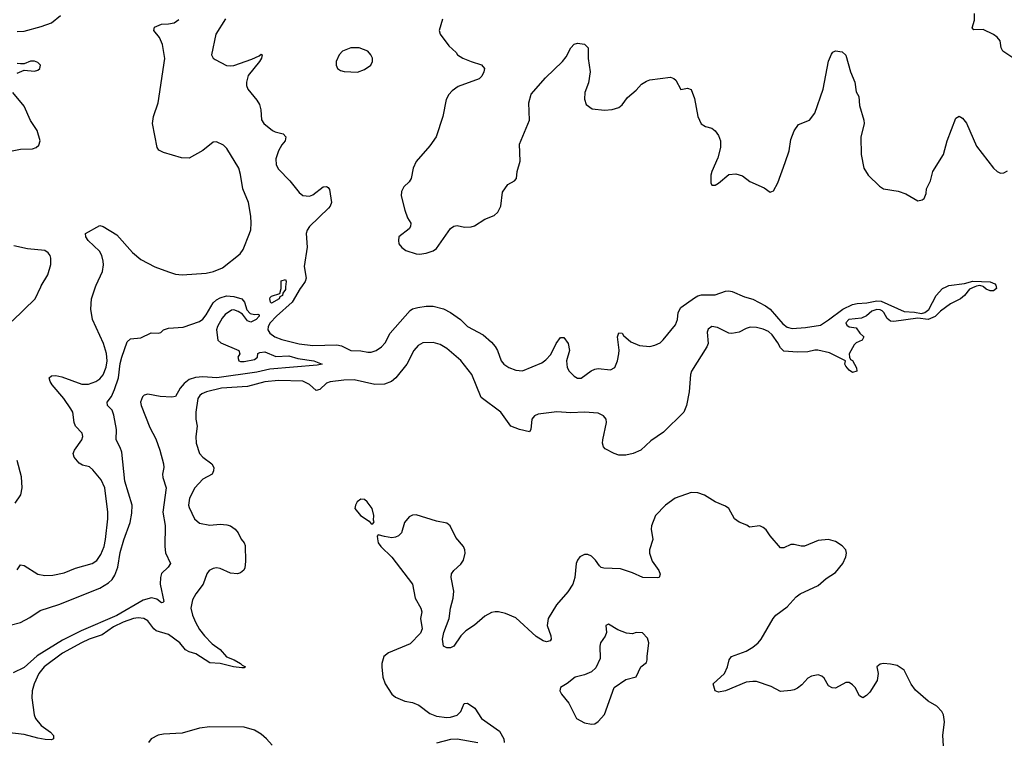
# Model space of a CAD drawing. Header units: inches. Extents: x 1834610 to 2027685, y 642842 to 774116.
# Tile 180 of 256: x 1863825 to 1869552, y 747351 to 751554. Entities that reach past the tile are written whole.
import ezdxf

# ---------------------------------------------------------------- set-up
doc = ezdxf.new("R2010")
doc.units = ezdxf.units.IN
doc.header["$MEASUREMENT"] = 0
doc.layers.add('B8764', color=7, linetype='Continuous')
doc.layers.add('B8765', color=7, linetype='Continuous')

msp = doc.modelspace()

# ---------------------------------------------------------------- linework, layer by layer
at = {"layer": 'B8764', "color": 5}
for points, elevation in [([(1869381.1, 750000), (1869350, 749987), (1869320.3, 749950), (1869297.6, 749930), (1869239, 749901), (1869181.8, 749858.2), (1869150, 749827.7), (1869110, 749809.8), (1869050, 749817), (1868910, 749798), (1868890, 749800.7), (1868870, 749815.1), (1868851.1, 749851.1), (1868841.1, 749861.1), (1868830, 749866.6), (1868810, 749867.2), (1868781.4, 749858.6), (1868750, 749831.6), (1868722, 749818), (1868647.3, 749810), (1868631, 749790), (1868636, 749776), (1868650, 749766.8), (1868690, 749762), (1868711.3, 749730), (1868734.8, 749710), (1868724.7, 749690), (1868690, 749674), (1868678.4, 749661.6), (1868650.7, 749610), (1868651.3, 749590), (1868658, 749578), (1868670, 749571.3), (1868692, 749528), (1868694, 749510), (1868670, 749502), (1868650, 749515.3), (1868630, 749538), (1868624, 749550), (1868628, 749570), (1868535.3, 749615.3), (1868468.2, 749631.8), (1868450, 749632), (1868410, 749622), (1868350, 749619.5), (1868270, 749626.6), (1868250, 749645.6), (1868235, 749675), (1868201.3, 749721.3), (1868179.7, 749739.7), (1868150, 749754), (1868110, 749764), (1868074.2, 749765.8), (1868050, 749758), (1868010, 749736.2), (1867968.2, 749728.2), (1867949, 749730), (1867883.9, 749763.9), (1867850, 749768.3), (1867830, 749754), (1867824.1, 749735.9), (1867829.2, 749670), (1867822.3, 749650), (1867733.2, 749510), (1867727.5, 749490), (1867718.6, 749390), (1867703.8, 749310), (1867688.4, 749270), (1867570, 749154), (1867496.2, 749103.8), (1867438.5, 749050), (1867392.4, 749030), (1867350, 749021.3), (1867310, 749021.6), (1867283.7, 749030), (1867230, 749057.4), (1867220.4, 749070), (1867214.8, 749090), (1867216, 749110), (1867239.1, 749210), (1867237.1, 749230), (1867221, 749250), (1867190, 749264.4), (1867110, 749271.8), (1867030, 749266.5), (1866950, 749273.1), (1866841, 749259), (1866820.3, 749250), (1866803.2, 749230), (1866798, 749170), (1866790, 749157), (1866732.7, 749170), (1866680.9, 749190), (1866623, 749270), (1866510, 749355.6), (1866454.7, 749490), (1866390, 749571.8), (1866310, 749641.5), (1866270, 749664.5), (1866230, 749675.9), (1866170, 749674), (1866142, 749658), (1866118.2, 749630), (1866076.3, 749550), (1866012.7, 749470), (1865988, 749450), (1865946.6, 749433.4), (1865890, 749432.5), (1865770, 749458.6), (1865710, 749457.9), (1865630, 749447.7), (1865610, 749439), (1865570, 749401.8), (1865550, 749397.5), (1865510, 749431), (1865470.9, 749450.9), (1865330, 749455.7), (1865250, 749447.6), (1865150, 749420.3), (1864998, 749410), (1864910.6, 749390), (1864883.4, 749376.6), (1864872, 749368), (1864861.5, 749350), (1864849.3, 749270), (1864849.3, 749230), (1864856.2, 749190), (1864848.3, 749130), (1864850.2, 749090), (1864871.4, 749030), (1864890, 749009), (1864943.1, 748970), (1864953.1, 748950), (1864952.8, 748930), (1864943.8, 748910), (1864890, 748881.1), (1864843.6, 748830), (1864812.8, 748770), (1864806.7, 748730), (1864810, 748716), (1864840.5, 748650), (1864870, 748625.3), (1864930, 748613.8), (1864990, 748618.6), (1865030, 748616.2), (1865050.4, 748610), (1865078.4, 748590), (1865094.9, 748570), (1865112.2, 748532.2), (1865130, 748510.7), (1865135.8, 748495.8), (1865138.6, 748401.4), (1865134.6, 748365.4), (1865128.3, 748351.7), (1865110, 748336), (1865092, 748330), (1865050, 748333.7), (1864990, 748361), (1864970, 748364.7), (1864950, 748362.3), (1864927.4, 748350), (1864913.1, 748330), (1864892, 748270), (1864850, 748214.5), (1864830, 748179.3), (1864820.3, 748130), (1864829.2, 748090), (1864847.7, 748050), (1864870, 748006.5), (1864899, 747970), (1864944.2, 747924.2), (1864991.2, 747890), (1865027.9, 747847.9), (1865072.7, 747830), (1865108.2, 747810), (1865118.4, 747798.4), (1865138, 747790), (1865130, 747782.9), (1865116.2, 747783.8), (1865069.2, 747790), (1864990, 747809.9), (1864930, 747813), (1864850, 747865), (1864810, 747877), (1864790, 747888), (1864756, 747930), (1864690, 747976.8), (1864618.7, 747998.7), (1864604.7, 748010), (1864570, 748057.2), (1864546, 748070), (1864513.9, 748073.9), (1864486.4, 748070), (1864426.5, 748050), (1864370, 748021.5), (1864304.3, 747975.7), (1864228, 747950), (1864183.8, 747930), (1864072.7, 747870), (1863967, 747790), (1863936, 747750), (1863908.3, 747690), (1863897.2, 747650), (1863895.5, 747610), (1863909.2, 747510.8), (1863916.8, 747490), (1863948.5, 747448.5), (1864003.1, 747410), (1864020.3, 747390), (1864020.7, 747370), (1864010, 747365.7), (1863972.7, 747367.3), (1863930, 747374.5), (1863850, 747396.8), (1863750, 747408.5)], 580), ([(1863770, 748032.6), (1863830, 748048.4), (1863883.2, 748076.8), (1863943.1, 748116.9), (1864052.9, 748152.9), (1864290, 748247.9), (1864341.6, 748278.4), (1864362.1, 748297.9), (1864378.1, 748321.9), (1864394.6, 748370), (1864410, 748455.5), (1864430, 748528), (1864467.5, 748630), (1864477, 748683), (1864479.6, 748730), (1864437.1, 748870), (1864419, 749039), (1864410, 749065.8), (1864384.8, 749110), (1864388.6, 749170), (1864372.6, 749252.6), (1864361.8, 749281.8), (1864335.8, 749310), (1864334, 749330), (1864357.8, 749362.2), (1864376.6, 749403.4), (1864399.4, 749470), (1864410, 749554), (1864419.5, 749590), (1864450, 749679.1), (1864470, 749698), (1864530, 749704), (1864590, 749732.7), (1864630, 749730.8), (1864645.6, 749734.4), (1864661.2, 749750), (1864690, 749759.5), (1864775.1, 749764.9), (1864870, 749798.3), (1864890, 749812.4), (1864910, 749836.1), (1864950, 749906.2), (1864970, 749924.8), (1864990, 749936.6), (1865027.8, 749947.8), (1865070, 749944.1), (1865116, 749930), (1865131.4, 749911.4), (1865145.8, 749865.8), (1865165.5, 749845.5), (1865190, 749838.6), (1865210, 749841.6), (1865218, 749838), (1865218, 749830), (1865200.7, 749810), (1865170, 749794), (1865150, 749801.8), (1865120, 749840), (1865096.1, 749856.1), (1865070, 749866), (1865055.8, 749864.2), (1865020.7, 749839.3), (1865001.9, 749818.1), (1864974.7, 749770), (1864968.9, 749748.9), (1864978, 749690), (1864994.4, 749674.4), (1865099.1, 749630), (1865104.9, 749610), (1865094, 749590), (1865098.8, 749570), (1865110, 749564.9), (1865130, 749564.9), (1865190, 749578), (1865208, 749590), (1865210, 749612), (1865221.2, 749618.8), (1865250, 749622), (1865315.1, 749595.1), (1865390, 749598.6), (1865443.2, 749583.2), (1865536, 749570), (1865584.7, 749550), (1865555.8, 749544.2), (1865279.1, 749520.9), (1865203.6, 749503.6), (1864971.5, 749471.5), (1864890, 749476.9), (1864847.5, 749472.5), (1864810, 749460.2), (1864781.7, 749438.3), (1864758.6, 749410), (1864730, 749362.7), (1864710, 749358.1), (1864642.4, 749362.4), (1864570, 749375), (1864549.4, 749370.6), (1864539.4, 749360.6), (1864526.7, 749330), (1864530.3, 749310.3), (1864581.1, 749181.1), (1864616.7, 749116.7), (1864639.1, 749050), (1864661.6, 748970), (1864662.4, 748950), (1864654.4, 748910), (1864656.4, 748890), (1864676.4, 748830), (1864657.2, 748690), (1864671.2, 748611.2), (1864668.8, 748490), (1864672.9, 748452.9), (1864701.5, 748390), (1864689.1, 748370), (1864650, 748332), (1864643.1, 748310), (1864641.5, 748270), (1864663.8, 748170), (1864657.1, 748162.9), (1864650, 748162.7), (1864622.7, 748182.7), (1864591.7, 748191.7), (1864541.9, 748178.1), (1864390, 748088.7), (1864181.4, 747998.6), (1864074.3, 747945.7), (1863925.4, 747854.6), (1863850, 747785.7), (1863786.1, 747753.9)], 560), ([(1863779.9, 749800.1), (1863913.6, 749930), (1863947.4, 750000)], 620), ([(1863810, 748353.4), (1863830, 748382), (1863850, 748378.5), (1863930, 748328.5), (1863970, 748320.6), (1864016.8, 748323.2), (1864083.7, 748336.3), (1864150, 748363.2), (1864247, 748390), (1864272.8, 748407.2), (1864296.7, 748443.3), (1864315.2, 748490), (1864324.5, 748530), (1864338.1, 748650), (1864337.7, 748690), (1864318.9, 748830), (1864298, 748878), (1864250, 748936.2), (1864230, 748953.6), (1864190, 748962.4), (1864170, 748974.3), (1864142.4, 749010), (1864136.4, 749030), (1864143.5, 749050), (1864185.6, 749110), (1864192.1, 749130), (1864188.6, 749148.6), (1864149.5, 749189.5), (1864141.5, 749210), (1864133.9, 749270), (1864122.8, 749290), (1864081.1, 749350), (1864013.9, 749430), (1864001.5, 749450), (1863996.4, 749470), (1864010, 749482), (1864035.7, 749484.3), (1864070, 749477.2), (1864186.1, 749433.9), (1864225.4, 749434.6), (1864267, 749450), (1864290, 749464.6), (1864310, 749488.7), (1864327.3, 749532.7), (1864332.6, 749570), (1864328.7, 749611.3), (1864311.2, 749670), (1864247.2, 749810), (1864238.2, 749870), (1864242, 749930), (1864266.4, 750000)], 580), ([(1865463.7, 750000), (1865456.4, 749990), (1865410, 749910), (1865317.9, 749830), (1865282.4, 749790), (1865270.8, 749770), (1865267.2, 749750), (1865279.7, 749730), (1865309.1, 749710), (1865350, 749693.4), (1865450, 749668.2), (1865530, 749659.2), (1865670, 749662.2), (1865696.9, 749656.9), (1865750, 749629.5), (1865808.4, 749628.4), (1865850, 749619.8), (1865870, 749620.5), (1865897.4, 749630), (1865930, 749650.2), (1865950, 749674), (1865978.9, 749730), (1866097, 749863), (1866110, 749871.7), (1866140.3, 749879.7), (1866190, 749887.4), (1866230, 749888), (1866290, 749871.9), (1866330.4, 749850.4), (1866387.9, 749810), (1866430, 749768.9), (1866520.3, 749720.3), (1866570, 749678.3), (1866590, 749653.4), (1866603.2, 749630), (1866625.4, 749570), (1866641.5, 749550), (1866670.4, 749530), (1866710, 749515.2), (1866750, 749512.1), (1866862.5, 749557.5), (1866885.1, 749574.9), (1866913.6, 749606.4), (1866946, 749670), (1866970, 749704.7), (1866990, 749704.7), (1867014.8, 749670), (1867022.8, 749630), (1867005.5, 749570), (1867008.5, 749530), (1867020.3, 749510), (1867050, 749480.9), (1867070, 749469.1), (1867090, 749469.2), (1867149.2, 749510.8), (1867170, 749520.7), (1867190, 749524.1), (1867262.3, 749517.7), (1867287.3, 749530), (1867302.6, 749570), (1867309.7, 749610), (1867311.6, 749631.6), (1867302.7, 749710), (1867310, 749732), (1867330, 749731), (1867337, 749717), (1867380.3, 749680.3), (1867430, 749658.4), (1867490, 749653.4), (1867519.8, 749660.2), (1867550, 749674), (1867568.8, 749691.2), (1867640.2, 749779.8), (1867650.9, 749809.1), (1867655.6, 749850), (1867670, 749880.3), (1867750, 749936), (1867770, 749948), (1867790, 749953.2), (1867870, 749954), (1867930, 749974.7), (1867950, 749977.1), (1867970, 749973.4), (1868041.1, 749941.1), (1868090, 749928.7), (1868163, 749890), (1868190, 749870.2), (1868264.6, 749784.6), (1868290, 749765.7), (1868317.5, 749757.5), (1868396.6, 749763.4), (1868482.5, 749777.5), (1868530, 749807.2), (1868613.6, 749870), (1868670, 749897.1), (1868696.2, 749903.8), (1868753.5, 749906.5), (1868810, 749919.1), (1868835.9, 749915.9), (1868970, 749856.4), (1869030, 749852.7), (1869070, 749844.9), (1869090, 749850.5), (1869112.9, 749867.1), (1869156, 749950), (1869193.2, 749990), (1869213.4, 750000)], 580), ([(1865371.5, 750000), (1865370, 749984), (1865356.2, 749963.8), (1865352.8, 749950), (1865337.5, 749942.5), (1865334, 749930), (1865290, 749905.7), (1865282.9, 749910), (1865279.6, 749930), (1865282.6, 749937.4), (1865290, 749944.9), (1865338, 749962), (1865344.7, 749990), (1865345, 750000)], 560), ([(1869504.9, 750000), (1869506.7, 749990), (1869490, 749975.8), (1869470, 749976.4), (1869446, 749986), (1869430.9, 750000)], 580), ([(1863797.8, 748742.2), (1863830.7, 748790), (1863838.4, 748830), (1863834.5, 748894.5), (1863809.9, 748989.9)], 620), ([(1869198.4, 747330), (1869195.1, 747390), (1869204.5, 747470), (1869199.3, 747510), (1869189.4, 747530), (1869160.8, 747560.8), (1869109.3, 747590), (1869034.9, 747654.9), (1869009.7, 747689.7), (1868969, 747770), (1868930, 747797.2), (1868890, 747806), (1868850, 747809.3), (1868830, 747806), (1868810.8, 747790), (1868819.3, 747750), (1868812.2, 747710), (1868770, 747642.9), (1868750, 747622), (1868730, 747609.4), (1868710, 747621.2), (1868684.2, 747670), (1868670, 747685.6), (1868650, 747698), (1868630, 747698.7), (1868570, 747665.1), (1868550, 747666.6), (1868530, 747679.3), (1868503.9, 747723.9), (1868490, 747736), (1868470, 747743.7), (1868430, 747736.2), (1868410, 747722.9), (1868374.7, 747685.3), (1868350, 747666), (1868330, 747655.1), (1868310, 747651.5), (1868250, 747647), (1868195.3, 747675.3), (1868110, 747703.5), (1868090, 747705.3), (1868050, 747699.8), (1867930, 747649.8), (1867890, 747642.4), (1867869.7, 747649.7), (1867859.6, 747690), (1867925.1, 747750), (1867942.6, 747790), (1867951.5, 747830), (1867965.1, 747850), (1868050, 747881.1), (1868090, 747904.6), (1868121.3, 747930), (1868138.9, 747950), (1868208.2, 748070), (1868224.2, 748090), (1868290, 748138.7), (1868342.3, 748197.7), (1868365, 748215), (1868470, 748263.2), (1868515.7, 748304.3), (1868570, 748337.4), (1868613.3, 748390), (1868631.1, 748430), (1868634, 748450), (1868629.6, 748470), (1868610, 748493.6), (1868570, 748518), (1868530, 748529.6), (1868470, 748523.9), (1868390, 748492.1), (1868370, 748491.1), (1868330, 748501.3), (1868310, 748501.3), (1868270, 748482), (1868250, 748482.7), (1868190, 748552), (1868166.7, 748586.7), (1868150, 748600.7), (1868130, 748609.6), (1868070, 748602.7), (1868054.1, 748614.1), (1868010, 748631.3), (1867983.6, 748650), (1867949.2, 748710), (1867930, 748723.7), (1867870, 748749.6), (1867808.2, 748788.2), (1867770, 748801.3), (1867730, 748804.2), (1867637.3, 748770), (1867580.5, 748730), (1867523, 748670), (1867500.4, 748610), (1867498.4, 748590), (1867507, 748530), (1867488.9, 748470), (1867488.9, 748450), (1867504, 748404), (1867543.1, 748350), (1867550.4, 748329.6), (1867544.7, 748310), (1867533.4, 748306.6), (1867450, 748309.8), (1867390, 748336.8), (1867319.7, 748359.7), (1867223.4, 748363.4), (1867208.1, 748368.1), (1867197.6, 748377.6), (1867175.1, 748410), (1867150, 748433.7), (1867130, 748442.6), (1867110, 748443), (1867083.8, 748430), (1867069.1, 748410.9), (1867061.7, 748390), (1867054.9, 748310), (1867041.5, 748270), (1867013.2, 748226.8), (1866947.4, 748150), (1866899.1, 748070), (1866893.6, 748030), (1866914, 747970), (1866916, 747950), (1866910, 747940.7), (1866890, 747934.3), (1866870, 747940.3), (1866830, 747967), (1866710, 748075.6), (1866650, 748100.4), (1866610, 748109.7), (1866590, 748109.7), (1866570, 748105.1), (1866530, 748085.1), (1866470, 748031.1), (1866420.7, 747999.3), (1866390.4, 747970), (1866350, 747909.3), (1866330, 747899.3), (1866310, 747899.3), (1866289.5, 747909.5), (1866283.7, 747950), (1866291.8, 747990), (1866323.5, 748070), (1866331.1, 748130), (1866346, 748190), (1866349.5, 748230), (1866335.1, 748310), (1866336, 748330), (1866349.2, 748350), (1866390, 748387.3), (1866406.6, 748410), (1866416.2, 748450), (1866414, 748470), (1866406, 748490), (1866361.3, 748541.3), (1866329.5, 748609.5), (1866310, 748625.2), (1866250, 748637), (1866130, 748673.6), (1866110, 748671.6), (1866090, 748661.6), (1866062.4, 748630), (1866044.9, 748570), (1866028.5, 748551.5), (1866010, 748542.9), (1865990, 748540.7), (1865946.8, 748546.8), (1865910, 748558), (1865904.7, 748550), (1865906.4, 748533.6), (1865910.7, 748510), (1865924.9, 748490), (1865990, 748428), (1866110.6, 748270), (1866126, 748190), (1866158, 748130), (1866163, 748110), (1866157.1, 748070), (1866166, 748010), (1866155.3, 747984.7), (1866095.6, 747924.4), (1865970, 747871.8), (1865943, 747850), (1865930.4, 747810), (1865930.4, 747790), (1865937.6, 747730), (1865950, 747691), (1865990, 747630.8), (1866010, 747613.4), (1866064.7, 747590), (1866110, 747581.3), (1866146.7, 747566.7), (1866210, 747518.4), (1866250, 747502), (1866310, 747494.7), (1866330, 747496.1), (1866370, 747509.1), (1866391.6, 747530), (1866410, 747576), (1866430, 747579.1), (1866472.7, 747550), (1866510.6, 747490), (1866615.8, 747415.8), (1866641.3, 747370), (1866643.8, 747350)], 620), ([(1865293.2, 747333.2), (1865260.4, 747370), (1865230, 747397.2), (1865190, 747422.2), (1865130, 747438.5), (1864930, 747440.6), (1864870, 747432.3), (1864770, 747402.9), (1864661.7, 747398.3), (1864630, 747393.1), (1864590, 747371.3), (1864574.6, 747350)], 620), ([(1866490, 747348), (1866370, 747369.8), (1866330, 747367.7), (1866250, 747345.5)], 620)]:
    msp.add_lwpolyline(points, dxfattribs=dict(at, elevation=elevation))
for points, elevation in [([(1865810, 748765.2), (1865787.7, 748750), (1865777.3, 748730), (1865774.8, 748710), (1865807.3, 748670), (1865856.8, 748636.8), (1865870, 748622), (1865878, 748622), (1865887.3, 748632.7), (1865883.1, 748643.1), (1865885.2, 748670), (1865874.5, 748710), (1865845.2, 748750), (1865830, 748762.7)], 620), ([(1867250, 748038), (1867234, 748030), (1867238, 747990), (1867230, 747968), (1867204, 747930), (1867199.1, 747910), (1867201.1, 747838.9), (1867176.4, 747783.6), (1867150, 747760.9), (1867110, 747743.7), (1867056, 747730), (1867010, 747693.2), (1866971.3, 747670), (1866966, 747650), (1866976, 747630), (1867018.5, 747578.5), (1867064, 747490), (1867110, 747463.8), (1867150, 747455.5), (1867170, 747457.3), (1867190, 747470.8), (1867227.5, 747512.5), (1867282, 747670), (1867350, 747716), (1867410, 747732), (1867438, 747790), (1867470, 747814), (1867475.3, 747830), (1867474, 747850), (1867484, 747930), (1867477.2, 747957.2), (1867448, 747988), (1867410, 747988.7), (1867390, 747981.2), (1867354.4, 747985.6), (1867304.5, 748004.5)], 640)]:
    msp.add_lwpolyline(points, close=True, dxfattribs=dict(at, elevation=elevation))
at = {"layer": 'B8765', "color": 5}
for points, elevation in [([(1863810, 751485.2), (1863850, 751487.1), (1863950, 751514), (1864010, 751535.8), (1864062.1, 751577.9)], 620), ([(1864266.4, 750000), (1864270, 750010.4), (1864306.3, 750090), (1864312.9, 750127.1), (1864310.7, 750150), (1864301.9, 750181.9), (1864287.9, 750207.9), (1864222.8, 750270), (1864209.8, 750290), (1864206.9, 750310), (1864290, 750357), (1864310, 750350.4), (1864390, 750302.6), (1864480.1, 750200.1), (1864530, 750159.1), (1864610, 750117.2), (1864690, 750086.7), (1864730, 750074.4), (1864770, 750070.2), (1864910, 750079.1), (1864951.6, 750088.4), (1865003.7, 750110), (1865108, 750192), (1865123.6, 750216.4), (1865162, 750310), (1865168.4, 750331.6), (1865170.8, 750370), (1865169.2, 750410.8), (1865155.6, 750490), (1865122.1, 750570), (1865110, 750654), (1865099.4, 750690), (1865030, 750804.7), (1865010, 750823.5), (1864970, 750843.1), (1864950, 750841.5), (1864890, 750792.9), (1864810, 750749), (1864765.2, 750750), (1864661.2, 750781.2), (1864634.3, 750794.3), (1864623.5, 750810), (1864597.5, 750950), (1864602.4, 750990), (1864629.4, 751070), (1864668.4, 751328.4), (1864655.8, 751410), (1864638, 751450), (1864604.2, 751490), (1864609.7, 751510), (1864650, 751527.5), (1864690, 751528.8), (1864724, 751536), (1864750, 751554)], 580), ([(1865021.2, 751558.8), (1864965.6, 751470), (1864940.2, 751350), (1864949.1, 751330), (1864962, 751322), (1865028.2, 751288.2), (1865050, 751284.6), (1865070, 751287.3), (1865175.3, 751324.7), (1865217, 751343), (1865230, 751353.4), (1865236, 751350), (1865232, 751330), (1865219.5, 751310), (1865154.3, 751230), (1865144.5, 751190), (1865144.5, 751170), (1865151.1, 751150), (1865204.8, 751084.8), (1865219.7, 751059.7), (1865228.1, 751030), (1865232, 750972), (1865244.5, 750950), (1865294.7, 750910), (1865310, 750901.1), (1865357.1, 750890), (1865372.9, 750872.9), (1865369.1, 750850), (1865350, 750826.6), (1865329.4, 750790), (1865315.4, 750744.6), (1865315.9, 750710), (1865330, 750684.3), (1865397, 750617), (1865450, 750548.8), (1865472.1, 750532.1), (1865510, 750527.6), (1865530, 750535), (1865590, 750581.1), (1865610, 750582.8), (1865618.3, 750578.3), (1865626.3, 750566.3), (1865637.8, 750490), (1865631.4, 750470), (1865621.7, 750458.3), (1865510.2, 750350), (1865496.1, 750330), (1865490.1, 750310), (1865496.8, 750230), (1865478.9, 750118.9), (1865490.1, 750050), (1865485.3, 750030), (1865463.7, 750000)], 580), ([(1866283.4, 751556.6), (1866263.8, 751490), (1866270.6, 751470), (1866321.4, 751401.4), (1866363, 751363), (1866370.8, 751350), (1866402.8, 751330), (1866450, 751310.3), (1866511.7, 751291.7), (1866528.2, 751270), (1866525.3, 751250), (1866513.8, 751226.2), (1866497.1, 751210), (1866374.7, 751165.3), (1866339.5, 751140.5), (1866321.1, 751118.9), (1866304.9, 751090), (1866286.4, 750990), (1866247.3, 750872.7), (1866210, 750820.9), (1866130.2, 750729.8), (1866112.8, 750690), (1866101.1, 750630), (1866090.2, 750609.8), (1866059.4, 750580.6), (1866045.8, 750554.2), (1866043.6, 750530), (1866066, 750446), (1866081.1, 750401.1), (1866100.5, 750370), (1866098.4, 750350), (1866090, 750338), (1866030.7, 750290), (1866027.3, 750270), (1866030.7, 750250.7), (1866047.9, 750227.9), (1866070.6, 750210.6), (1866130, 750192.7), (1866150, 750190.4), (1866190, 750194.9), (1866230, 750208.9), (1866250, 750223.1), (1866330, 750338.4), (1866350, 750353.7), (1866370, 750356.5), (1866412.6, 750347.4), (1866450, 750348.7), (1866470, 750355.3), (1866530, 750393.7), (1866584.7, 750415.3), (1866605.5, 750434.5), (1866623.1, 750470), (1866634, 750550), (1866665, 750595), (1866703.7, 750616.3), (1866714.7, 750630), (1866718.7, 750670), (1866735.3, 750730), (1866731.8, 750830), (1866789.8, 750970), (1866786.9, 751070), (1866800.3, 751119.7), (1866883.9, 751216.1), (1866981.3, 751310), (1867002.6, 751337.4), (1867030, 751390.4), (1867050, 751410.4), (1867070, 751418), (1867110, 751410.7), (1867130.7, 751390), (1867132.2, 751327.8), (1867143.1, 751250), (1867132.8, 751187.2), (1867113, 751130), (1867110.6, 751090.6), (1867119.8, 751059.8), (1867155.3, 751035.3), (1867227.1, 751027.1), (1867270.8, 751030.8), (1867310, 751043), (1867330, 751059.1), (1867359.7, 751100.3), (1867410, 751143), (1867441.5, 751178.5), (1867470, 751197.1), (1867490, 751204.4), (1867610, 751218.7), (1867630, 751212.4), (1867641.1, 751201.1), (1867670, 751146.8), (1867710, 751156.3), (1867730, 751147.3), (1867750, 751096), (1867770.4, 750990.4), (1867788.2, 750948.2), (1867813.2, 750933.2), (1867850, 750922), (1867870, 750907.7), (1867890, 750880.7), (1867902, 750850), (1867901.7, 750810), (1867886.3, 750750), (1867850.4, 750670), (1867846, 750650), (1867845.5, 750605.5), (1867850.9, 750590.9), (1867870, 750590.6), (1867890, 750602.4), (1867950, 750652.4), (1867990, 750657.4), (1868030, 750646.4), (1868072, 750612), (1868154.9, 750574.9), (1868190, 750550.8), (1868210, 750558.8), (1868235, 750605), (1868277.5, 750722.5), (1868300.4, 750790), (1868310, 750856), (1868330, 750907.7), (1868356, 750944), (1868419.3, 750970), (1868449.7, 751010.3), (1868499.1, 751150), (1868530, 751312), (1868546.6, 751353.4), (1868555.1, 751364.9), (1868570, 751373.4), (1868610, 751366), (1868630, 751347.3), (1868658.3, 751250), (1868683.1, 751190), (1868690, 751134), (1868706, 751106), (1868710, 751054), (1868735.8, 750970), (1868736.9, 750950), (1868717.2, 750870), (1868720.6, 750770), (1868735.2, 750690), (1868759.6, 750650), (1868825.4, 750585.4), (1868850, 750569.1), (1868935.8, 750555.8), (1868979.9, 750539.9), (1869050, 750500.7), (1869074.5, 750505.5), (1869086.3, 750513.7), (1869098, 750542), (1869099.5, 750570), (1869123.3, 750616.7), (1869136.2, 750670), (1869197.7, 750770), (1869220.3, 750850), (1869270, 750980.5), (1869290, 750991.8), (1869310, 750980.9), (1869332.4, 750952.4), (1869390, 750818.3), (1869490, 750690.4), (1869510, 750670.4), (1869530, 750660.5), (1869550, 750662.4), (1869570, 750674)], 620), ([(1869665.1, 751290), (1869544.7, 751370), (1869533.3, 751390), (1869528.8, 751430), (1869511.5, 751451.5), (1869490, 751467.8), (1869430, 751496.3), (1869375.3, 751495.3), (1869366, 751506), (1869379.5, 751550), (1869378, 751590)], 620), ([(1863810, 751242), (1863850, 751261), (1863910, 751254), (1863930, 751260.7), (1863941.2, 751270), (1863945.2, 751290), (1863930, 751305.2), (1863910, 751313.3), (1863887, 751313), (1863850, 751297.2), (1863830, 751297.2), (1863810, 751299.3)], 620), ([(1863721.6, 750778.4), (1863830, 750800.9), (1863898.2, 750801.8), (1863921.2, 750810), (1863935.8, 750824.2), (1863943.6, 750850), (1863925.4, 750910), (1863887, 750967), (1863849.8, 751050), (1863784.8, 751130)], 620), ([(1863947.4, 750000), (1863950, 750005.3), (1863988.2, 750070), (1864006.2, 750130), (1864006.5, 750166.5), (1864001.2, 750181.2), (1863990, 750196.9), (1863970, 750210.8), (1863870, 750220.4), (1863790, 750238.6)], 620), ([(1865345, 750000), (1865346, 750034), (1865370, 750042.8), (1865374.3, 750030), (1865371.5, 750000)], 560), ([(1869213.4, 750000), (1869230, 750008.2), (1869321.6, 750018.4), (1869370, 750033), (1869470, 750028.5), (1869496.9, 750016.9), (1869503.1, 750010), (1869504.9, 750000)], 580), ([(1869430.9, 750000), (1869430, 750000.9), (1869410, 750007), (1869390, 750003.7), (1869381.1, 750000)], 580)]:
    msp.add_lwpolyline(points, dxfattribs=dict(at, elevation=elevation))
at = {"layer": 'B8765', "color": 5, "elevation": 620}
msp.add_lwpolyline([(1865750, 751390.5), (1865702.6, 751370), (1865683.1, 751350), (1865665.7, 751310), (1865664.9, 751290), (1865673.4, 751270), (1865690, 751258.4), (1865711.8, 751251.8), (1865790, 751249), (1865830, 751263.1), (1865867, 751290), (1865877, 751310), (1865876.2, 751330), (1865867.6, 751350), (1865849.6, 751370), (1865799, 751390)], close=True, dxfattribs=at)

doc.saveas('drawing.dxf')
